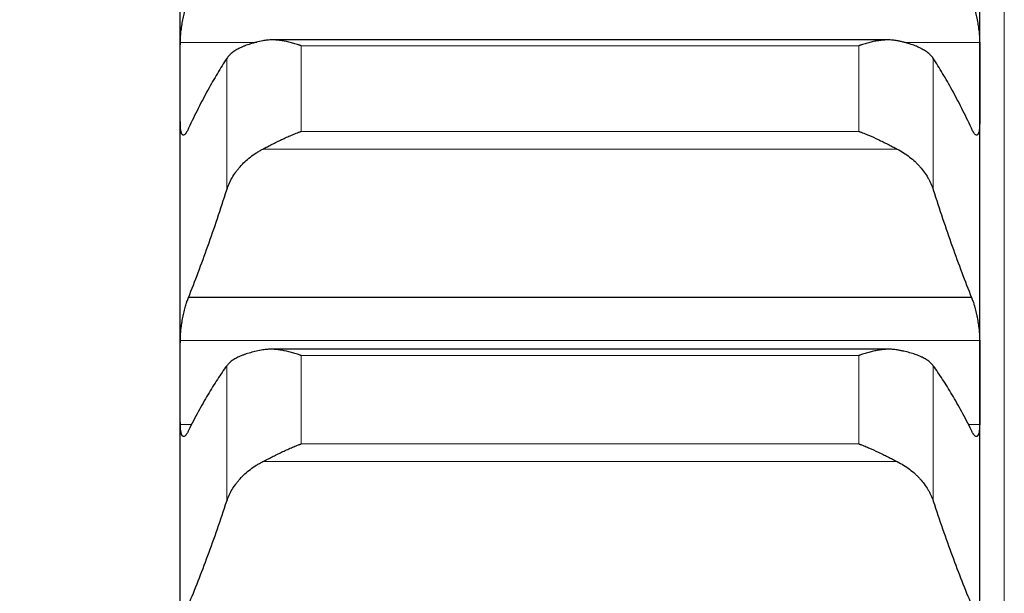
# Model space of a CAD drawing. Header units: inches. Extents: x 0 to 17820, y -10 to 12600.
# Tile 63 of 256: x 6443 to 6507, y 4708 to 4745. Entities that reach past the tile are written whole.
import ezdxf

# ---------------------------------------------------------------- set-up
doc = ezdxf.new("R2010")
doc.units = ezdxf.units.IN
doc.layers.add('1', color=7, linetype='Continuous', true_color=0xffffff)
doc.layers.add('254', color=7, linetype='Continuous', true_color=0xffffff)
doc.styles.add('latin_extended', font='simplex.shx')
doc.dimstyles.get("Standard").update_dxf_attribs({"dimtxt": 0.18, "dimasz": 0.18, "dimexe": 0.18, "dimexo": 0.0625, "dimgap": 0.09, "dimtad": 0, "dimtih": 1, "dimtoh": 1, "dimdec": 4, "dimzin": 0, "dimdsep": 46, "dimtxsty": 'Standard', "dimcen": 0.09, "dimadec": 0, "dimazin": 0, "dimtfac": 1, "dimtdec": 4, "dimtofl": 0, "dimtmove": 0, "dimatfit": 3, "dimfxl": 1, "dimtolj": 1, "dimtzin": 0, "dimarcsym": 0})

# ---------------------------------------------------------------- blocks, each defined once
blk = doc.blocks.new('_U11')
at = {"layer": '254', "color": 3, "linetype": 'Continuous', "lineweight": 13, "transparency": 16777216}
for p, q in [((1736.076, 5351.265), (961.577, 5351.265)), ((991.577, 4450.566), (991.577, 5246.265)), ((6476.743, 4345.566), (961.577, 4345.566))]:
    blk.add_line(p, q, dxfattribs=at)
at = {"layer": '254', "color": 3, "transparency": 16777216}
for points in [[(1009.077, 5246.265), (974.077, 5246.265), (991.577, 5351.265)], [(974.077, 4450.566), (1009.077, 4450.566), (991.577, 4345.566)]]:
    blk.add_solid(points, dxfattribs=at)
at = {"layer": 'Defpoints', "color": 0, "transparency": 16777216}
for p in [(991.577, 5351.265), (1766.076, 5351.265), (6506.743, 4345.566)]:
    blk.add_point(p, dxfattribs=at)
at = {"layer": '254', "color": 2, "lineweight": 13, "transparency": 16777216, "insert": (834.077, 4696.571), "char_height": 105, "attachment_point": 1, "rotation": 90, "style": 'latin_extended'}
blk.add_mtext('\\A1;\\C2;1006', dxfattribs=at)

msp = doc.modelspace()

# ---------------------------------------------------------------- linework, layer by layer
at = {"layer": '1', "color": 110, "linetype": 'Continuous', "lineweight": 13}
for p, q in [((6506.743, 4960.566), (6506.743, 4345.566)), ((6458.126, 4743.673), (6453.146, 4743.673)), ((6497.288, 4743.468), (6460.999, 4743.468)), ((6460.999, 4737.885), (6460.999, 4743.468)), ((6497.288, 4737.885), (6497.288, 4743.468)), ((6505.141, 4743.673), (6500.237, 4743.673)), ((6456.17, 4734.091), (6456.17, 4742.64)), ((6502.117, 4734.091), (6502.117, 4742.64)), ((6497.288, 4737.885), (6460.999, 4737.885)), ((6499.775, 4736.734), (6458.512, 4736.734)), ((6505.141, 4724.285), (6453.146, 4724.285)), ((6497.288, 4723.298), (6460.999, 4723.298)), ((6460.999, 4717.543), (6460.999, 4723.298)), ((6497.288, 4717.543), (6497.288, 4723.298)), ((6456.17, 4713.821), (6456.17, 4722.635)), ((6502.117, 4713.821), (6502.117, 4722.635)), ((6453.893, 4718.814), (6453.146, 4718.814)), ((6505.141, 4718.814), (6504.393, 4718.814)), ((6497.288, 4717.543), (6460.999, 4717.543)), ((6499.775, 4716.391), (6458.512, 4716.391))]:
    msp.add_line(p, q, dxfattribs=at)
at = {"layer": '1', "color": 2, "linetype": 'Continuous', "lineweight": 25}
for p, q in [((6453.143, 4741.023), (6453.143, 4759.863)), ((6505.143, 4741.023), (6505.143, 4759.863)), ((6499.148, 4743.842), (6459.109, 4743.842)), ((6453.143, 4721.55), (6453.143, 4741.023)), ((6505.143, 4721.55), (6505.143, 4741.023)), ((6504.606, 4727.077), (6453.681, 4727.077)), ((6499.225, 4723.704), (6459.037, 4723.704)), ((6453.143, 4701.474), (6453.143, 4721.55)), ((6505.143, 4701.474), (6505.143, 4721.55))]:
    msp.add_line(p, q, dxfattribs=at)
for points, knots in [([(6453.146, 4743.673), (6453.146, 4743.724), (6453.148, 4743.831), (6453.156, 4744), (6453.165, 4744.119), (6453.173, 4744.211), (6453.176, 4744.242), (6453.182, 4744.305), (6453.185, 4744.336), (6453.203, 4744.494), (6453.22, 4744.622), (6453.244, 4744.785), (6453.25, 4744.818), (6453.258, 4744.867), (6453.26, 4744.884), (6453.266, 4744.916), (6453.28, 4744.998), (6453.306, 4745.145), (6453.332, 4745.273), (6453.359, 4745.399), (6453.373, 4745.462), (6453.417, 4745.649), (6453.448, 4745.768), (6453.495, 4745.938), (6453.512, 4745.993), (6453.536, 4746.074), (6453.545, 4746.1), (6453.562, 4746.152), (6453.57, 4746.178), (6453.612, 4746.303), (6453.646, 4746.394), (6453.681, 4746.477)], [0, 0, 0, 0, 0.0625, 0.125, 0.1875, 0.1875, 0.21875, 0.21875, 0.25, 0.25, 0.375, 0.375, 0.40625, 0.40625, 0.421875, 0.421875, 0.4375, 0.5, 0.5625, 0.5625, 0.625, 0.625, 0.75, 0.75, 0.8125, 0.8125, 0.84375, 0.84375, 0.875, 0.875, 1, 1, 1, 1]), ([(6504.606, 4746.477), (6504.64, 4746.394), (6504.675, 4746.303), (6504.725, 4746.154), (6504.741, 4746.103), (6504.766, 4746.023), (6504.774, 4745.995), (6504.791, 4745.94), (6504.799, 4745.911), (6504.839, 4745.769), (6504.869, 4745.65), (6504.913, 4745.466), (6504.927, 4745.403), (6504.947, 4745.307), (6504.954, 4745.275), (6504.967, 4745.21), (6504.973, 4745.178), (6505.005, 4745.016), (6505.027, 4744.886), (6505.052, 4744.724), (6505.057, 4744.691), (6505.066, 4744.626), (6505.07, 4744.593), (6505.083, 4744.496), (6505.091, 4744.432), (6505.112, 4744.244), (6505.122, 4744.122), (6505.131, 4743.975), (6505.133, 4743.946), (6505.136, 4743.889), (6505.137, 4743.861), (6505.14, 4743.778), (6505.141, 4743.725), (6505.141, 4743.673)], [0, 0, 0, 0, 0.125, 0.125, 0.1875, 0.1875, 0.21875, 0.21875, 0.25, 0.25, 0.375, 0.375, 0.4375, 0.4375, 0.46875, 0.46875, 0.5, 0.5, 0.625, 0.625, 0.65625, 0.65625, 0.6875, 0.6875, 0.75, 0.75, 0.875, 0.875, 0.90625, 0.90625, 0.9375, 0.9375, 1, 1, 1, 1]), ([(6458.512, 4743.787), (6458.366, 4743.758), (6458.226, 4743.727), (6457.957, 4743.659), (6457.7, 4743.587), (6457.463, 4743.504), (6457.323, 4743.449), (6457.295, 4743.438), (6457.24, 4743.416), (6457.213, 4743.404), (6457.133, 4743.369), (6457.081, 4743.345), (6456.931, 4743.273), (6456.839, 4743.222), (6456.667, 4743.117), (6456.588, 4743.063), (6456.48, 4742.977), (6456.445, 4742.948), (6456.397, 4742.904), (6456.381, 4742.889), (6456.35, 4742.859), (6456.335, 4742.844), (6456.263, 4742.768), (6456.212, 4742.705), (6456.17, 4742.64)], [0, 0, 0, 0, 0.125, 0.125, 0.25, 0.375, 0.375, 0.40625, 0.40625, 0.4375, 0.4375, 0.5, 0.5, 0.625, 0.625, 0.75, 0.75, 0.8125, 0.8125, 0.84375, 0.84375, 0.875, 0.875, 1, 1, 1, 1]), ([(6460.999, 4743.468), (6460.996, 4743.469), (6460.993, 4743.47), (6460.986, 4743.472), (6460.983, 4743.473), (6460.973, 4743.477), (6460.953, 4743.484), (6460.907, 4743.5), (6460.814, 4743.531), (6460.735, 4743.556), (6460.577, 4743.604), (6460.472, 4743.634), (6460.158, 4743.716), (6459.95, 4743.76), (6459.639, 4743.807), (6459.535, 4743.819), (6459.38, 4743.832), (6459.328, 4743.836), (6459.224, 4743.84), (6459.172, 4743.842), (6459.018, 4743.843), (6458.915, 4743.839), (6458.712, 4743.821), (6458.612, 4743.807), (6458.512, 4743.787)], [0, 0, 0, 0, 0.003906, 0.003906, 0.007813, 0.007813, 0.015625, 0.03125, 0.0625, 0.125, 0.125, 0.25, 0.25, 0.5, 0.5, 0.625, 0.625, 0.6875, 0.6875, 0.75, 0.75, 0.875, 0.875, 1, 1, 1, 1]), ([(6499.775, 4743.787), (6499.675, 4743.807), (6499.575, 4743.821), (6499.374, 4743.839), (6499.273, 4743.842), (6499.069, 4743.842), (6498.966, 4743.837), (6498.76, 4743.82), (6498.655, 4743.808), (6498.446, 4743.777), (6498.341, 4743.758), (6498.131, 4743.714), (6498.026, 4743.689), (6497.816, 4743.634), (6497.71, 4743.604), (6497.552, 4743.556), (6497.473, 4743.531), (6497.38, 4743.5), (6497.334, 4743.484), (6497.314, 4743.477), (6497.301, 4743.472), (6497.294, 4743.47), (6497.288, 4743.468)], [0, 0, 0, 0, 0.125, 0.125, 0.25, 0.25, 0.375, 0.375, 0.5, 0.5, 0.625, 0.625, 0.75, 0.75, 0.875, 0.875, 0.9375, 0.96875, 0.984375, 0.992187, 0.992187, 1, 1, 1, 1]), ([(6502.117, 4742.64), (6502.075, 4742.705), (6502.025, 4742.768), (6501.91, 4742.888), (6501.781, 4743.005), (6501.623, 4743.115), (6501.494, 4743.194), (6501.449, 4743.22), (6501.379, 4743.259), (6501.355, 4743.271), (6501.306, 4743.296), (6501.282, 4743.309), (6501.157, 4743.369), (6500.945, 4743.461), (6500.71, 4743.544), (6500.463, 4743.621), (6500.334, 4743.658), (6500.164, 4743.701), (6500.13, 4743.709), (6500.06, 4743.726), (6499.956, 4743.75), (6499.848, 4743.773), (6499.775, 4743.787)], [0, 0, 0, 0, 0.125, 0.125, 0.25, 0.375, 0.375, 0.4375, 0.4375, 0.46875, 0.46875, 0.5, 0.5, 0.625, 0.75, 0.75, 0.875, 0.875, 0.90625, 0.90625, 0.9375, 1, 1, 1, 1]), ([(6453.681, 4738.094), (6453.646, 4738.013), (6453.612, 4737.942), (6453.562, 4737.852), (6453.545, 4737.825), (6453.521, 4737.788), (6453.513, 4737.776), (6453.496, 4737.754), (6453.488, 4737.744), (6453.448, 4737.697), (6453.418, 4737.671), (6453.374, 4737.651), (6453.36, 4737.647), (6453.34, 4737.647), (6453.333, 4737.647), (6453.32, 4737.65), (6453.313, 4737.652), (6453.282, 4737.667), (6453.26, 4737.691), (6453.235, 4737.737), (6453.23, 4737.747), (6453.221, 4737.769), (6453.217, 4737.78), (6453.204, 4737.818), (6453.196, 4737.845), (6453.175, 4737.937), (6453.165, 4738.009), (6453.155, 4738.113), (6453.154, 4738.135), (6453.151, 4738.179), (6453.15, 4738.202), (6453.147, 4738.273), (6453.146, 4738.322), (6453.146, 4738.373)], [0, 0, 0, 0, 0.125, 0.125, 0.1875, 0.1875, 0.21875, 0.21875, 0.25, 0.25, 0.375, 0.375, 0.4375, 0.4375, 0.46875, 0.46875, 0.5, 0.5, 0.625, 0.625, 0.65625, 0.65625, 0.6875, 0.6875, 0.75, 0.75, 0.875, 0.875, 0.90625, 0.90625, 0.9375, 0.9375, 1, 1, 1, 1]), ([(6505.141, 4738.373), (6505.141, 4738.322), (6505.139, 4738.224), (6505.131, 4738.092), (6505.122, 4738.014), (6505.114, 4737.959), (6505.111, 4737.942), (6505.105, 4737.908), (6505.101, 4737.892), (6505.084, 4737.815), (6505.067, 4737.766), (6505.042, 4737.72), (6505.037, 4737.711), (6505.029, 4737.699), (6505.027, 4737.696), (6505.021, 4737.689), (6505.007, 4737.672), (6504.98, 4737.652), (6504.955, 4737.647), (6504.928, 4737.647), (6504.913, 4737.651), (6504.87, 4737.671), (6504.839, 4737.697), (6504.791, 4737.753), (6504.775, 4737.774), (6504.75, 4737.811), (6504.742, 4737.824), (6504.725, 4737.852), (6504.717, 4737.866), (6504.675, 4737.942), (6504.64, 4738.013), (6504.606, 4738.094)], [0, 0, 0, 0, 0.0625, 0.125, 0.1875, 0.1875, 0.21875, 0.21875, 0.25, 0.25, 0.375, 0.375, 0.40625, 0.40625, 0.421875, 0.421875, 0.4375, 0.5, 0.5625, 0.5625, 0.625, 0.625, 0.75, 0.75, 0.8125, 0.8125, 0.84375, 0.84375, 0.875, 0.875, 1, 1, 1, 1]), ([(6458.512, 4736.734), (6458.612, 4736.786), (6458.712, 4736.838), (6458.913, 4736.942), (6459.014, 4736.995), (6459.218, 4737.099), (6459.321, 4737.151), (6459.527, 4737.254), (6459.632, 4737.305), (6459.841, 4737.405), (6459.946, 4737.454), (6460.156, 4737.548), (6460.261, 4737.594), (6460.471, 4737.683), (6460.576, 4737.726), (6460.735, 4737.787), (6460.814, 4737.818), (6460.907, 4737.852), (6460.953, 4737.868), (6460.973, 4737.875), (6460.986, 4737.88), (6460.993, 4737.882), (6460.999, 4737.885)], [0, 0, 0, 0, 0.125, 0.125, 0.25, 0.25, 0.375, 0.375, 0.5, 0.5, 0.625, 0.625, 0.75, 0.75, 0.875, 0.875, 0.9375, 0.96875, 0.984375, 0.992188, 0.992188, 1, 1, 1, 1]), ([(6497.288, 4737.885), (6497.291, 4737.884), (6497.294, 4737.882), (6497.301, 4737.88), (6497.304, 4737.879), (6497.314, 4737.875), (6497.334, 4737.868), (6497.38, 4737.852), (6497.473, 4737.818), (6497.552, 4737.787), (6497.71, 4737.726), (6497.815, 4737.683), (6498.129, 4737.551), (6498.337, 4737.456), (6498.648, 4737.308), (6498.752, 4737.258), (6498.907, 4737.181), (6498.959, 4737.155), (6499.063, 4737.102), (6499.114, 4737.076), (6499.269, 4736.996), (6499.372, 4736.944), (6499.575, 4736.838), (6499.675, 4736.786), (6499.775, 4736.734)], [0, 0, 0, 0, 0.003906, 0.003906, 0.007813, 0.007813, 0.015625, 0.03125, 0.0625, 0.125, 0.125, 0.25, 0.25, 0.5, 0.5, 0.625, 0.625, 0.6875, 0.6875, 0.75, 0.75, 0.875, 0.875, 1, 1, 1, 1]), ([(6456.17, 4734.091), (6456.212, 4734.224), (6456.262, 4734.355), (6456.377, 4734.614), (6456.506, 4734.868), (6456.664, 4735.113), (6456.793, 4735.293), (6456.838, 4735.353), (6456.908, 4735.441), (6456.932, 4735.471), (6456.981, 4735.529), (6457.005, 4735.557), (6457.13, 4735.7), (6457.341, 4735.918), (6457.577, 4736.12), (6457.824, 4736.312), (6457.953, 4736.404), (6458.123, 4736.513), (6458.157, 4736.534), (6458.227, 4736.576), (6458.331, 4736.638), (6458.439, 4736.697), (6458.512, 4736.734)], [0, 0, 0, 0, 0.125, 0.125, 0.25, 0.375, 0.375, 0.4375, 0.4375, 0.46875, 0.46875, 0.5, 0.5, 0.625, 0.75, 0.75, 0.875, 0.875, 0.90625, 0.90625, 0.9375, 1, 1, 1, 1]), ([(6499.775, 4736.734), (6499.921, 4736.659), (6500.061, 4736.579), (6500.33, 4736.407), (6500.587, 4736.225), (6500.823, 4736.023), (6500.964, 4735.891), (6500.992, 4735.864), (6501.047, 4735.81), (6501.074, 4735.783), (6501.154, 4735.7), (6501.206, 4735.644), (6501.356, 4735.473), (6501.448, 4735.357), (6501.62, 4735.118), (6501.699, 4734.995), (6501.807, 4734.808), (6501.841, 4734.744), (6501.89, 4734.648), (6501.906, 4734.616), (6501.937, 4734.551), (6501.952, 4734.519), (6502.024, 4734.356), (6502.075, 4734.224), (6502.117, 4734.091)], [0, 0, 0, 0, 0.125, 0.125, 0.25, 0.375, 0.375, 0.40625, 0.40625, 0.4375, 0.4375, 0.5, 0.5, 0.625, 0.625, 0.75, 0.75, 0.8125, 0.8125, 0.84375, 0.84375, 0.875, 0.875, 1, 1, 1, 1]), ([(6453.146, 4724.285), (6453.146, 4724.338), (6453.148, 4724.448), (6453.156, 4724.621), (6453.165, 4724.742), (6453.173, 4724.836), (6453.176, 4724.867), (6453.182, 4724.93), (6453.185, 4724.962), (6453.203, 4725.122), (6453.22, 4725.251), (6453.244, 4725.414), (6453.25, 4725.447), (6453.258, 4725.496), (6453.26, 4725.513), (6453.266, 4725.546), (6453.28, 4725.628), (6453.306, 4725.774), (6453.332, 4725.901), (6453.359, 4726.026), (6453.373, 4726.089), (6453.417, 4726.273), (6453.448, 4726.39), (6453.495, 4726.556), (6453.512, 4726.61), (6453.536, 4726.688), (6453.545, 4726.714), (6453.562, 4726.764), (6453.57, 4726.789), (6453.612, 4726.91), (6453.646, 4726.998), (6453.681, 4727.077)], [0, 0, 0, 0, 0.0625, 0.125, 0.1875, 0.1875, 0.21875, 0.21875, 0.25, 0.25, 0.375, 0.375, 0.40625, 0.40625, 0.421875, 0.421875, 0.4375, 0.5, 0.5625, 0.5625, 0.625, 0.625, 0.75, 0.75, 0.8125, 0.8125, 0.84375, 0.84375, 0.875, 0.875, 1, 1, 1, 1]), ([(6504.606, 4727.077), (6504.64, 4726.998), (6504.675, 4726.91), (6504.725, 4726.767), (6504.741, 4726.717), (6504.766, 4726.638), (6504.774, 4726.612), (6504.791, 4726.558), (6504.799, 4726.53), (6504.839, 4726.391), (6504.869, 4726.274), (6504.913, 4726.092), (6504.927, 4726.03), (6504.947, 4725.935), (6504.954, 4725.903), (6504.967, 4725.839), (6504.973, 4725.806), (6505.005, 4725.646), (6505.027, 4725.516), (6505.052, 4725.353), (6505.057, 4725.32), (6505.066, 4725.254), (6505.07, 4725.221), (6505.083, 4725.124), (6505.091, 4725.059), (6505.112, 4724.869), (6505.122, 4724.745), (6505.131, 4724.595), (6505.133, 4724.566), (6505.136, 4724.507), (6505.137, 4724.478), (6505.14, 4724.393), (6505.141, 4724.338), (6505.141, 4724.285)], [0, 0, 0, 0, 0.125, 0.125, 0.1875, 0.1875, 0.21875, 0.21875, 0.25, 0.25, 0.375, 0.375, 0.4375, 0.4375, 0.46875, 0.46875, 0.5, 0.5, 0.625, 0.625, 0.65625, 0.65625, 0.6875, 0.6875, 0.75, 0.75, 0.875, 0.875, 0.90625, 0.90625, 0.9375, 0.9375, 1, 1, 1, 1]), ([(6458.512, 4723.662), (6458.366, 4723.636), (6458.226, 4723.608), (6457.957, 4723.548), (6457.7, 4723.484), (6457.463, 4723.411), (6457.323, 4723.362), (6457.295, 4723.352), (6457.24, 4723.332), (6457.213, 4723.321), (6457.133, 4723.29), (6457.081, 4723.269), (6456.931, 4723.204), (6456.839, 4723.159), (6456.667, 4723.065), (6456.588, 4723.016), (6456.48, 4722.939), (6456.445, 4722.913), (6456.397, 4722.873), (6456.381, 4722.86), (6456.35, 4722.833), (6456.335, 4722.819), (6456.263, 4722.75), (6456.212, 4722.694), (6456.17, 4722.635)], [0, 0, 0, 0, 0.125, 0.125, 0.25, 0.375, 0.375, 0.40625, 0.40625, 0.4375, 0.4375, 0.5, 0.5, 0.625, 0.625, 0.75, 0.75, 0.8125, 0.8125, 0.84375, 0.84375, 0.875, 0.875, 1, 1, 1, 1]), ([(6460.999, 4723.298), (6460.996, 4723.299), (6460.993, 4723.3), (6460.986, 4723.303), (6460.983, 4723.304), (6460.973, 4723.308), (6460.953, 4723.315), (6460.907, 4723.331), (6460.814, 4723.363), (6460.735, 4723.389), (6460.577, 4723.44), (6460.472, 4723.471), (6460.158, 4723.558), (6459.95, 4723.605), (6459.639, 4723.658), (6459.535, 4723.672), (6459.38, 4723.688), (6459.328, 4723.692), (6459.224, 4723.699), (6459.172, 4723.702), (6459.018, 4723.706), (6458.915, 4723.704), (6458.712, 4723.691), (6458.612, 4723.679), (6458.512, 4723.662)], [0, 0, 0, 0, 0.003906, 0.003906, 0.007812, 0.007812, 0.015625, 0.03125, 0.0625, 0.125, 0.125, 0.25, 0.25, 0.5, 0.5, 0.625, 0.625, 0.6875, 0.6875, 0.75, 0.75, 0.875, 0.875, 1, 1, 1, 1]), ([(6499.775, 4723.662), (6499.675, 4723.679), (6499.575, 4723.691), (6499.374, 4723.704), (6499.273, 4723.706), (6499.069, 4723.701), (6498.966, 4723.694), (6498.76, 4723.673), (6498.655, 4723.659), (6498.446, 4723.624), (6498.341, 4723.603), (6498.131, 4723.556), (6498.026, 4723.529), (6497.816, 4723.471), (6497.71, 4723.44), (6497.552, 4723.389), (6497.473, 4723.363), (6497.38, 4723.331), (6497.334, 4723.315), (6497.314, 4723.308), (6497.301, 4723.303), (6497.294, 4723.3), (6497.288, 4723.298)], [0, 0, 0, 0, 0.125, 0.125, 0.25, 0.25, 0.375, 0.375, 0.5, 0.5, 0.625, 0.625, 0.75, 0.75, 0.875, 0.875, 0.9375, 0.96875, 0.984375, 0.992187, 0.992187, 1, 1, 1, 1]), ([(6502.117, 4722.635), (6502.075, 4722.694), (6502.025, 4722.75), (6501.91, 4722.859), (6501.781, 4722.965), (6501.623, 4723.063), (6501.494, 4723.134), (6501.449, 4723.157), (6501.379, 4723.192), (6501.355, 4723.203), (6501.306, 4723.225), (6501.282, 4723.236), (6501.157, 4723.29), (6500.945, 4723.373), (6500.71, 4723.446), (6500.463, 4723.515), (6500.334, 4723.547), (6500.164, 4723.585), (6500.13, 4723.593), (6500.06, 4723.607), (6499.956, 4723.629), (6499.848, 4723.649), (6499.775, 4723.662)], [0, 0, 0, 0, 0.125, 0.125, 0.25, 0.375, 0.375, 0.4375, 0.4375, 0.46875, 0.46875, 0.5, 0.5, 0.625, 0.75, 0.75, 0.875, 0.875, 0.90625, 0.90625, 0.9375, 1, 1, 1, 1]), ([(6453.681, 4718.423), (6453.646, 4718.346), (6453.612, 4718.28), (6453.562, 4718.197), (6453.545, 4718.172), (6453.521, 4718.138), (6453.513, 4718.128), (6453.496, 4718.108), (6453.488, 4718.099), (6453.448, 4718.058), (6453.418, 4718.038), (6453.374, 4718.025), (6453.36, 4718.024), (6453.34, 4718.027), (6453.333, 4718.029), (6453.32, 4718.035), (6453.313, 4718.038), (6453.282, 4718.059), (6453.26, 4718.088), (6453.235, 4718.141), (6453.23, 4718.152), (6453.221, 4718.176), (6453.217, 4718.189), (6453.204, 4718.23), (6453.196, 4718.26), (6453.175, 4718.358), (6453.165, 4718.435), (6453.155, 4718.544), (6453.154, 4718.567), (6453.151, 4718.613), (6453.15, 4718.637), (6453.147, 4718.71), (6453.146, 4718.761), (6453.146, 4718.814)], [0, 0, 0, 0, 0.125, 0.125, 0.1875, 0.1875, 0.21875, 0.21875, 0.25, 0.25, 0.375, 0.375, 0.4375, 0.4375, 0.46875, 0.46875, 0.5, 0.5, 0.625, 0.625, 0.65625, 0.65625, 0.6875, 0.6875, 0.75, 0.75, 0.875, 0.875, 0.90625, 0.90625, 0.9375, 0.9375, 1, 1, 1, 1]), ([(6505.141, 4718.814), (6505.141, 4718.761), (6505.139, 4718.66), (6505.131, 4718.522), (6505.122, 4718.44), (6505.114, 4718.382), (6505.111, 4718.363), (6505.105, 4718.327), (6505.101, 4718.31), (6505.084, 4718.228), (6505.067, 4718.174), (6505.042, 4718.121), (6505.037, 4718.111), (6505.029, 4718.098), (6505.027, 4718.093), (6505.021, 4718.085), (6505.007, 4718.065), (6504.98, 4718.039), (6504.955, 4718.029), (6504.928, 4718.024), (6504.913, 4718.025), (6504.87, 4718.038), (6504.839, 4718.058), (6504.791, 4718.107), (6504.775, 4718.126), (6504.75, 4718.159), (6504.742, 4718.171), (6504.725, 4718.196), (6504.717, 4718.21), (6504.675, 4718.279), (6504.64, 4718.346), (6504.606, 4718.423)], [0, 0, 0, 0, 0.0625, 0.125, 0.1875, 0.1875, 0.21875, 0.21875, 0.25, 0.25, 0.375, 0.375, 0.40625, 0.40625, 0.421875, 0.421875, 0.4375, 0.5, 0.5625, 0.5625, 0.625, 0.625, 0.75, 0.75, 0.8125, 0.8125, 0.84375, 0.84375, 0.875, 0.875, 1, 1, 1, 1]), ([(6458.512, 4716.391), (6458.612, 4716.441), (6458.712, 4716.492), (6458.913, 4716.595), (6459.014, 4716.646), (6459.218, 4716.75), (6459.321, 4716.801), (6459.527, 4716.904), (6459.632, 4716.954), (6459.841, 4717.055), (6459.946, 4717.104), (6460.156, 4717.199), (6460.261, 4717.246), (6460.471, 4717.336), (6460.576, 4717.38), (6460.735, 4717.443), (6460.814, 4717.474), (6460.907, 4717.508), (6460.953, 4717.526), (6460.973, 4717.533), (6460.986, 4717.538), (6460.993, 4717.54), (6460.999, 4717.543)], [0, 0, 0, 0, 0.125, 0.125, 0.25, 0.25, 0.375, 0.375, 0.5, 0.5, 0.625, 0.625, 0.75, 0.75, 0.875, 0.875, 0.9375, 0.96875, 0.984375, 0.992187, 0.992187, 1, 1, 1, 1]), ([(6497.288, 4717.543), (6497.291, 4717.541), (6497.294, 4717.54), (6497.301, 4717.538), (6497.304, 4717.537), (6497.314, 4717.533), (6497.334, 4717.526), (6497.38, 4717.508), (6497.473, 4717.474), (6497.552, 4717.443), (6497.71, 4717.38), (6497.815, 4717.336), (6498.129, 4717.202), (6498.337, 4717.107), (6498.648, 4716.958), (6498.752, 4716.907), (6498.907, 4716.83), (6498.959, 4716.805), (6499.063, 4716.753), (6499.114, 4716.726), (6499.269, 4716.648), (6499.372, 4716.596), (6499.575, 4716.492), (6499.675, 4716.441), (6499.775, 4716.391)], [0, 0, 0, 0, 0.003906, 0.003906, 0.007812, 0.007812, 0.015625, 0.03125, 0.0625, 0.125, 0.125, 0.25, 0.25, 0.5, 0.5, 0.625, 0.625, 0.6875, 0.6875, 0.75, 0.75, 0.875, 0.875, 1, 1, 1, 1]), ([(6456.17, 4713.821), (6456.212, 4713.95), (6456.262, 4714.078), (6456.377, 4714.328), (6456.506, 4714.575), (6456.664, 4714.813), (6456.793, 4714.989), (6456.838, 4715.047), (6456.908, 4715.133), (6456.932, 4715.161), (6456.981, 4715.217), (6457.005, 4715.245), (6457.13, 4715.384), (6457.341, 4715.597), (6457.577, 4715.793), (6457.824, 4715.98), (6457.953, 4716.069), (6458.123, 4716.175), (6458.157, 4716.196), (6458.227, 4716.237), (6458.331, 4716.297), (6458.439, 4716.354), (6458.512, 4716.391)], [0, 0, 0, 0, 0.125, 0.125, 0.25, 0.375, 0.375, 0.4375, 0.4375, 0.46875, 0.46875, 0.5, 0.5, 0.625, 0.75, 0.75, 0.875, 0.875, 0.90625, 0.90625, 0.9375, 1, 1, 1, 1]), ([(6499.775, 4716.391), (6499.921, 4716.318), (6500.061, 4716.239), (6500.33, 4716.072), (6500.587, 4715.895), (6500.823, 4715.698), (6500.964, 4715.57), (6500.992, 4715.544), (6501.047, 4715.491), (6501.074, 4715.464), (6501.154, 4715.384), (6501.206, 4715.329), (6501.356, 4715.164), (6501.448, 4715.05), (6501.62, 4714.818), (6501.699, 4714.699), (6501.807, 4714.517), (6501.841, 4714.455), (6501.89, 4714.362), (6501.906, 4714.331), (6501.937, 4714.268), (6501.952, 4714.237), (6502.024, 4714.078), (6502.075, 4713.95), (6502.117, 4713.821)], [0, 0, 0, 0, 0.125, 0.125, 0.25, 0.375, 0.375, 0.40625, 0.40625, 0.4375, 0.4375, 0.5, 0.5, 0.625, 0.625, 0.75, 0.75, 0.8125, 0.8125, 0.84375, 0.84375, 0.875, 0.875, 1, 1, 1, 1])]:
    msp.add_open_spline(points, degree=3, knots=knots, dxfattribs=at)
for points in [[(6453.143, 4741.023), (6453.143, 4741.906), (6453.144, 4742.79), (6453.146, 4743.673)], [(6505.141, 4743.673), (6505.143, 4742.79), (6505.143, 4741.906), (6505.143, 4741.023)], [(6456.17, 4742.64), (6455.966, 4742.331), (6455.556, 4741.678), (6454.937, 4740.593), (6454.312, 4739.404), (6453.892, 4738.542), (6453.681, 4738.094)], [(6504.606, 4738.094), (6504.395, 4738.542), (6503.975, 4739.404), (6503.35, 4740.593), (6502.731, 4741.678), (6502.321, 4742.331), (6502.117, 4742.64)], [(6453.146, 4738.373), (6453.144, 4739.257), (6453.143, 4740.14), (6453.143, 4741.023)], [(6505.143, 4741.023), (6505.143, 4740.14), (6505.143, 4739.257), (6505.141, 4738.373)], [(6453.681, 4727.077), (6453.892, 4727.607), (6454.312, 4728.695), (6454.937, 4730.408), (6455.556, 4732.202), (6455.966, 4733.452), (6456.17, 4734.091)], [(6502.117, 4734.091), (6502.321, 4733.452), (6502.731, 4732.202), (6503.35, 4730.408), (6503.975, 4728.695), (6504.395, 4727.607), (6504.606, 4727.077)], [(6453.143, 4721.55), (6453.143, 4722.461), (6453.144, 4723.373), (6453.146, 4724.285)], [(6505.141, 4724.285), (6505.143, 4723.373), (6505.143, 4722.461), (6505.143, 4721.55)], [(6456.17, 4722.635), (6455.966, 4722.356), (6455.556, 4721.76), (6454.937, 4720.76), (6454.312, 4719.654), (6453.892, 4718.845), (6453.681, 4718.423)], [(6504.606, 4718.423), (6504.395, 4718.845), (6503.975, 4719.654), (6503.35, 4720.76), (6502.731, 4721.76), (6502.321, 4722.356), (6502.117, 4722.635)], [(6453.146, 4718.814), (6453.144, 4719.726), (6453.143, 4720.638), (6453.143, 4721.55)], [(6505.143, 4721.55), (6505.143, 4720.638), (6505.143, 4719.726), (6505.141, 4718.814)], [(6453.681, 4707.066), (6453.892, 4707.572), (6454.312, 4708.613), (6454.937, 4710.26), (6455.556, 4711.991), (6455.966, 4713.201), (6456.17, 4713.821)], [(6502.117, 4713.821), (6502.321, 4713.201), (6502.731, 4711.991), (6503.35, 4710.26), (6503.975, 4708.613), (6504.395, 4707.572), (6504.606, 4707.066)]]:
    msp.add_open_spline(points, degree=3, dxfattribs=at)

# ---------------------------------------------------------------- dimensions: what is measured, and where the dimension line sits
at = {"layer": '254', "color": 2, "linetype": 'Continuous', "lineweight": 13}
dim = msp.add_linear_dim(base=(991.577, 5351.265), p1=(6506.743, 4345.566), p2=(1766.076, 5351.265), angle=90, text='\\C2;1006', dimstyle='Standard', override={"dimscale": 30, "dimtxt": 3.5, "dimasz": 3.5, "dimexe": 1, "dimexo": 1, "dimgap": 1.75, "dimtad": 1, "dimtih": 0, "dimtoh": 0, "dimdec": 0, "dimlfac": 0.033333, "dimzin": 8, "dimdsep": 46, "dimlunit": 2, "dimpost": '', "dimtxsty": 'latin_extended', "dimsah": 1, "dimse1": 0, "dimse2": 0, "dimsd1": 0, "dimsd2": 0, "dimclrd": 3, "dimclre": 3, "dimclrt": 2, "dimtol": 0, "dimtm": -0.1, "dimtfac": 0.714286, "dimtdec": 3, "dimtofl": 1, "dimtmove": 0, "dimtzin": 8, "dimlwd": 13, "dimlwe": 13}, dxfattribs=at)
dim.commit()
dim.dimension.update_dxf_attribs({"geometry": '_U11', "text_midpoint": (991.577, 4869.071), "dimtype": 160})

doc.saveas('drawing.dxf')
